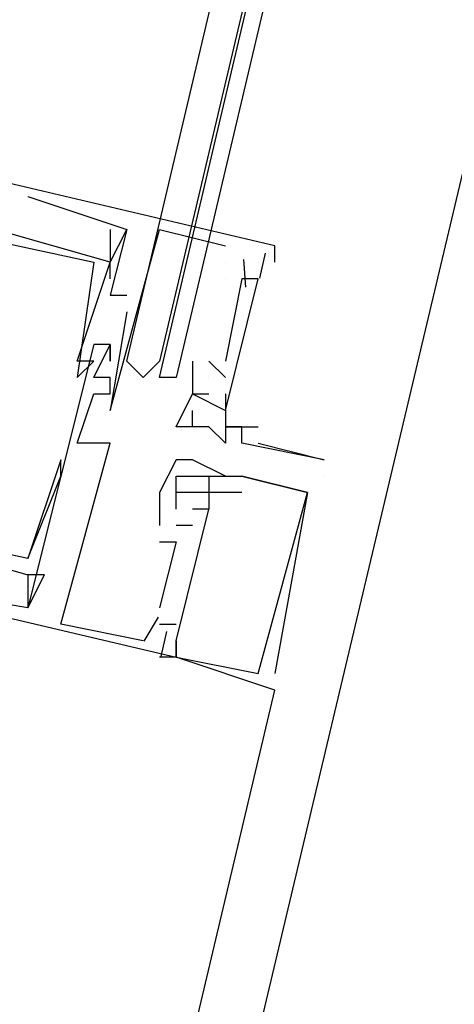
# Model space of a CAD drawing. Header units: feet. Extents: x -79 to 198, y -22 to 181.
# Tile 42 of 256: x 88.9 to 89.252, y 22.696 to 23.494. Entities that reach past the tile are written whole.
import ezdxf

# ---------------------------------------------------------------- set-up
doc = ezdxf.new("R2010")
doc.units = ezdxf.units.FT
doc.layers.add('A-LINEA', color=7, linetype='CONTINUOUS')

msp = doc.modelspace()

# ---------------------------------------------------------------- linework, layer by layer
at = {"layer": 'A-LINEA'}
for p, q in [((87.16, 14.5111), (90.12, 27.0044)), ((88.9067, 23.3511), (88.9067, 23.3511)), ((88.9067, 23.3511), (88.9067, 23.3511)), ((88.9067, 23.3511), (88.9067, 23.3511)), ((88.9733, 23.3244), (88.9733, 23.3244)), ((88.9733, 23.3244), (88.9733, 23.3244)), ((88.9733, 23.3244), (88.9733, 23.3244)), ((88.9733, 23.3244), (88.9733, 23.3244)), ((88.9733, 23.3244), (88.9733, 23.3244)), ((88.9733, 23.3244), (88.9733, 23.3244)), ((88.9867, 23.3244), (88.9867, 23.3244)), ((88.9867, 23.3244), (88.9867, 23.3244)), ((88.9867, 23.3244), (88.9867, 23.3244)), ((88.9867, 23.3244), (88.9867, 23.3244)), ((88.9867, 23.3244), (88.9867, 23.3244)), ((88.9867, 23.3244), (88.9867, 23.3244)), ((89.0133, 23.3244), (89.0133, 23.3244)), ((89.0133, 23.3244), (89.0133, 23.3244)), ((89.0133, 23.3244), (89.0133, 23.3244)), ((89.0667, 23.3111), (89.0667, 23.3111)), ((89.0667, 23.3111), (89.0667, 23.3111)), ((89.0667, 23.3111), (89.0667, 23.3111)), ((89.0933, 23.3111), (89.0933, 23.3111)), ((89.0933, 23.3111), (89.0933, 23.3111)), ((89.0933, 23.3111), (89.0933, 23.3111)), ((89.0933, 23.3111), (89.0933, 23.3111)), ((89.0933, 23.3111), (89.0933, 23.3111)), ((89.0933, 23.3111), (89.0933, 23.3111)), ((89.1067, 23.3111), (89.1067, 23.3111)), ((89.1067, 23.3111), (89.1067, 23.3111)), ((89.1067, 23.3111), (89.1067, 23.3111)), ((89.0813, 23.3002), (89.0829, 23.2776)), ((89.0813, 23.3002), (89.0829, 23.2776)), ((89.0813, 23.3002), (89.0829, 23.2776)), ((89.099, 23.3051), (89.0943, 23.285)), ((89.099, 23.3051), (89.0943, 23.285)), ((89.099, 23.3051), (89.0943, 23.285)), ((88.96, 23.2978), (88.96, 23.2978)), ((88.96, 23.2978), (88.96, 23.2978)), ((88.96, 23.2978), (88.96, 23.2978)), ((88.9733, 23.2978), (88.9733, 23.2978)), ((88.9733, 23.2978), (88.9733, 23.2978)), ((88.9733, 23.2978), (88.9733, 23.2978)), ((88.9733, 23.2978), (88.9733, 23.2978)), ((88.9733, 23.2978), (88.9733, 23.2978)), ((88.9733, 23.2978), (88.9733, 23.2978)), ((88.9733, 23.2978), (88.9733, 23.2978)), ((88.9733, 23.2978), (88.9733, 23.2978)), ((88.9733, 23.2978), (88.9733, 23.2978)), ((89.0667, 23.2978), (89.0667, 23.2978)), ((89.0667, 23.2978), (89.0667, 23.2978)), ((89.0667, 23.2978), (89.0667, 23.2978)), ((89.0667, 23.2978), (89.0667, 23.2978)), ((89.0667, 23.2978), (89.0667, 23.2978)), ((89.0667, 23.2978), (89.0667, 23.2978)), ((89.0933, 23.2978), (89.0933, 23.2978)), ((89.0933, 23.2978), (89.0933, 23.2978)), ((89.0933, 23.2978), (89.0933, 23.2978)), ((89.0933, 23.2978), (89.0933, 23.2978)), ((89.0933, 23.2978), (89.0933, 23.2978)), ((89.0933, 23.2978), (89.0933, 23.2978)), ((89.0933, 23.2978), (89.0933, 23.2978)), ((89.0933, 23.2978), (89.0933, 23.2978)), ((89.0933, 23.2978), (89.0933, 23.2978)), ((89.1067, 23.2978), (89.1067, 23.2978)), ((89.1067, 23.2978), (89.1067, 23.2978)), ((89.1067, 23.2978), (89.1067, 23.2978)), ((88.9733, 23.2844), (88.9733, 23.2844)), ((88.9733, 23.2844), (88.9733, 23.2844)), ((88.9733, 23.2844), (88.9733, 23.2844)), ((89.0667, 23.2844), (89.0667, 23.2844)), ((89.08, 23.2844), (89.0667, 23.2178)), ((89.0667, 23.2844), (89.0667, 23.2844)), ((89.08, 23.2844), (89.0667, 23.2178)), ((89.0667, 23.2844), (89.0667, 23.2844)), ((89.08, 23.2844), (89.0667, 23.2178)), ((89.08, 23.2844), (89.08, 23.2844)), ((89.08, 23.2844), (89.08, 23.2844)), ((89.08, 23.2844), (89.08, 23.2844)), ((89.08, 23.2844), (89.08, 23.2844)), ((89.08, 23.2844), (89.08, 23.2844)), ((89.08, 23.2844), (89.08, 23.2844)), ((89.0933, 23.2844), (89.0933, 23.2844)), ((89.0933, 23.2844), (89.0933, 23.2844)), ((89.0933, 23.2844), (89.0933, 23.2844)), ((89.0933, 23.2844), (89.0933, 23.2844)), ((89.0933, 23.2844), (89.0933, 23.2844)), ((89.0933, 23.2844), (89.0933, 23.2844)), ((88.9733, 23.2711), (88.9733, 23.2711)), ((88.9733, 23.2711), (88.9733, 23.2711)), ((88.9733, 23.2711), (88.9733, 23.2711)), ((88.9867, 23.2711), (88.9867, 23.2711)), ((88.9867, 23.2711), (88.9867, 23.2711)), ((88.9867, 23.2711), (88.9867, 23.2711)), ((88.9867, 23.2578), (88.9867, 23.2578)), ((88.9867, 23.2578), (88.9867, 23.2578)), ((88.9867, 23.2578), (88.9867, 23.2578)), ((88.96, 23.2311), (88.96, 23.2311)), ((88.96, 23.2311), (88.96, 23.2311)), ((88.96, 23.2311), (88.96, 23.2311)), ((88.9733, 23.2311), (88.9733, 23.2311)), ((88.9733, 23.2311), (88.9733, 23.2311)), ((88.9733, 23.2311), (88.9733, 23.2311)), ((88.9733, 23.2311), (88.9733, 23.2311)), ((88.9733, 23.2311), (88.9733, 23.2311)), ((88.9733, 23.2311), (88.9733, 23.2311)), ((88.9467, 23.2178), (88.9467, 23.2178)), ((88.9467, 23.2178), (88.9467, 23.2178)), ((88.9467, 23.2178), (88.9467, 23.2178)), ((88.96, 23.2178), (88.96, 23.2178)), ((88.96, 23.2178), (88.96, 23.2178)), ((88.96, 23.2178), (88.96, 23.2178)), ((88.9733, 23.2178), (88.9733, 23.2178)), ((88.9733, 23.2178), (88.9733, 23.2178)), ((88.9733, 23.2178), (88.9733, 23.2178)), ((89.04, 23.2178), (89.04, 23.2178)), ((89.04, 23.2178), (89.04, 23.2178)), ((89.04, 23.2178), (89.04, 23.2178)), ((89.0533, 23.2178), (89.0533, 23.2178)), ((89.0533, 23.2178), (89.0667, 23.2044)), ((89.0533, 23.2178), (89.0533, 23.2178)), ((89.0533, 23.2178), (89.0533, 23.2178)), ((89.0533, 23.2178), (89.0533, 23.2178)), ((89.0533, 23.2178), (89.0667, 23.2044)), ((89.0533, 23.2178), (89.0533, 23.2178)), ((89.0533, 23.2178), (89.0533, 23.2178)), ((89.0533, 23.2178), (89.0533, 23.2178)), ((89.0533, 23.2178), (89.0667, 23.2044)), ((89.0533, 23.2178), (89.0533, 23.2178)), ((89.0533, 23.2178), (89.0533, 23.2178)), ((89.0667, 23.2178), (89.0667, 23.2178)), ((89.0667, 23.2178), (89.0667, 23.2178)), ((89.0667, 23.2178), (89.0667, 23.2178)), ((88.9467, 23.2044), (88.9467, 23.2044)), ((88.9467, 23.2044), (88.9467, 23.2044)), ((88.9467, 23.2044), (88.9467, 23.2044)), ((88.96, 23.2044), (88.96, 23.2044)), ((88.96, 23.2044), (88.96, 23.2044)), ((88.96, 23.2044), (88.96, 23.2044)), ((88.9733, 23.2044), (88.9733, 23.2044)), ((88.9733, 23.2044), (88.9733, 23.2044)), ((88.9733, 23.2044), (88.9733, 23.2044)), ((89.0533, 23.2044), (89.0533, 23.2044)), ((89.0533, 23.2044), (89.0533, 23.2044)), ((89.0533, 23.2044), (89.0533, 23.2044)), ((89.0533, 23.2044), (89.0533, 23.2044)), ((89.0533, 23.2044), (89.0533, 23.2044)), ((89.0533, 23.2044), (89.0533, 23.2044)), ((89.0667, 23.2044), (89.0667, 23.2044)), ((89.0667, 23.2044), (89.0667, 23.2044)), ((89.0667, 23.2044), (89.0667, 23.2044)), ((88.96, 23.1911), (88.96, 23.1911)), ((88.96, 23.1911), (88.96, 23.1911)), ((88.96, 23.1911), (88.96, 23.1911)), ((88.9733, 23.1911), (88.9733, 23.1911)), ((88.9733, 23.1911), (88.9733, 23.1911)), ((88.9733, 23.1911), (88.9733, 23.1911)), ((89.04, 23.1911), (89.04, 23.1911)), ((89.04, 23.1911), (89.04, 23.1911)), ((89.04, 23.1911), (89.04, 23.1911)), ((89.04, 23.1911), (89.04, 23.1911)), ((89.04, 23.1911), (89.04, 23.1911)), ((89.0533, 23.1911), (89.0533, 23.1911)), ((89.0533, 23.1911), (89.0533, 23.1911)), ((89.0533, 23.1911), (89.0533, 23.1911)), ((89.0533, 23.1911), (89.0533, 23.1911)), ((89.0533, 23.1911), (89.0533, 23.1911)), ((89.0667, 23.1911), (89.0667, 23.1911)), ((89.0667, 23.1911), (89.0667, 23.1911)), ((89.0667, 23.1911), (89.0667, 23.1911)), ((89.0667, 23.1911), (89.0667, 23.1911)), ((89.0667, 23.1911), (89.0667, 23.1911)), ((89.0667, 23.1911), (89.0667, 23.1911)), ((89.0667, 23.1911), (89.0667, 23.1911)), ((88.9733, 23.1778), (88.9733, 23.1778)), ((88.9733, 23.1778), (88.9733, 23.1778)), ((88.9733, 23.1778), (88.9733, 23.1778)), ((89.04, 23.1778), (89.04, 23.1778)), ((89.0667, 23.1778), (89.0667, 23.1778)), ((89.0667, 23.1778), (89.0667, 23.1778)), ((89.0667, 23.1778), (89.0667, 23.1778)), ((89.0667, 23.1778), (89.0667, 23.1778)), ((89.0667, 23.1778), (89.0667, 23.1778)), ((89.0267, 23.1644), (89.0267, 23.1644)), ((89.04, 23.1644), (89.04, 23.1644)), ((89.04, 23.1644), (89.04, 23.1644)), ((89.0533, 23.1644), (89.0533, 23.1644)), ((89.0533, 23.1644), (89.0533, 23.1644)), ((89.0667, 23.1644), (89.0667, 23.1644)), ((89.0667, 23.1644), (89.0667, 23.1644)), ((89.0667, 23.1644), (89.0667, 23.1644)), ((89.08, 23.1644), (89.08, 23.1644)), ((89.0933, 23.1644), (89.0933, 23.1644)), ((89.0933, 23.1644), (89.0933, 23.1644)), ((88.9467, 23.1511), (88.9467, 23.1511)), ((88.9467, 23.1511), (88.9467, 23.1511)), ((88.9467, 23.1511), (88.9467, 23.1511)), ((88.96, 23.1511), (88.96, 23.1511)), ((88.96, 23.1511), (88.96, 23.1511)), ((88.96, 23.1511), (88.96, 23.1511)), ((88.9733, 23.1511), (88.9733, 23.1511)), ((88.9733, 23.1511), (88.9733, 23.1511)), ((88.9733, 23.1511), (88.9733, 23.1511)), ((89.0667, 23.1511), (89.0667, 23.1511)), ((89.08, 23.1511), (89.08, 23.1511)), ((89.0933, 23.1511), (89.0933, 23.1511)), ((88.9333, 23.1378), (88.9333, 23.1378)), ((88.9333, 23.1378), (88.9333, 23.1378)), ((88.9333, 23.1378), (88.9333, 23.1378)), ((89.0267, 23.1378), (89.0267, 23.1378)), ((89.0267, 23.1378), (89.0267, 23.1378)), ((89.0267, 23.1378), (89.0267, 23.1378)), ((89.04, 23.1378), (89.04, 23.1378)), ((89.04, 23.1378), (89.04, 23.1378)), ((89.04, 23.1378), (89.04, 23.1378)), ((89.1467, 23.1378), (89.1467, 23.1378)), ((88.9333, 23.1244), (88.9333, 23.1244)), ((88.9333, 23.1244), (88.9333, 23.1244)), ((88.9333, 23.1244), (88.9333, 23.1244)), ((89.0267, 23.1244), (89.0267, 23.1244)), ((89.0267, 23.1244), (89.0267, 23.1244)), ((89.0267, 23.1244), (89.0267, 23.1244)), ((89.0533, 23.1244), (89.0533, 23.1244)), ((89.0533, 23.1244), (89.0533, 23.1244)), ((89.0533, 23.1244), (89.0533, 23.1244)), ((89.0533, 23.1244), (89.0533, 23.1244)), ((89.0533, 23.1244), (89.0533, 23.1244)), ((89.0533, 23.1244), (89.0533, 23.1244)), ((89.0667, 23.1244), (89.0667, 23.1244)), ((89.0667, 23.1244), (89.0667, 23.1244)), ((89.0667, 23.1244), (89.0667, 23.1244)), ((89.0667, 23.1244), (89.0667, 23.1244)), ((89.0667, 23.1244), (89.0667, 23.1244)), ((89.0667, 23.1244), (89.0667, 23.1244)), ((89.0667, 23.1244), (89.0667, 23.1244)), ((89.0667, 23.1244), (89.0667, 23.1244)), ((89.0667, 23.1244), (89.0667, 23.1244)), ((89.08, 23.1244), (89.08, 23.1244)), ((89.08, 23.1244), (89.08, 23.1244)), ((89.08, 23.1244), (89.08, 23.1244)), ((89.08, 23.1244), (89.08, 23.1244)), ((89.08, 23.1244), (89.08, 23.1244)), ((89.08, 23.1244), (89.08, 23.1244)), ((89.08, 23.1244), (89.08, 23.1244)), ((89.08, 23.1244), (89.08, 23.1244)), ((89.08, 23.1244), (89.08, 23.1244)), ((89.1467, 23.1244), (89.1467, 23.1244)), ((89.0133, 23.1111), (89.0133, 23.0844)), ((89.0133, 23.1111), (89.0133, 23.1111)), ((89.0133, 23.1111), (89.0133, 23.1111)), ((89.0133, 23.1111), (89.0133, 23.0844)), ((89.0133, 23.1111), (89.0133, 23.1111)), ((89.0133, 23.1111), (89.0133, 23.1111)), ((89.0133, 23.1111), (89.0133, 23.0844)), ((89.0133, 23.1111), (89.0133, 23.1111)), ((89.0133, 23.1111), (89.0133, 23.1111)), ((89.0267, 23.0978), (89.0267, 23.1111)), ((89.0267, 23.1111), (89.0267, 23.1111)), ((89.0267, 23.1111), (89.0267, 23.1111)), ((89.0267, 23.1111), (89.0267, 23.1111)), ((89.0267, 23.0978), (89.0267, 23.1111)), ((89.0267, 23.1111), (89.0267, 23.1111)), ((89.0267, 23.1111), (89.0267, 23.1111)), ((89.0267, 23.1111), (89.0267, 23.1111)), ((89.0267, 23.0978), (89.0267, 23.1111)), ((89.0267, 23.1111), (89.0267, 23.1111)), ((89.0267, 23.1111), (89.0267, 23.1111)), ((89.0267, 23.1111), (89.0267, 23.1111)), ((89.04, 23.1111), (89.04, 23.1111)), ((89.04, 23.1111), (89.04, 23.1111)), ((89.04, 23.1111), (89.04, 23.1111)), ((89.0533, 23.1111), (89.0533, 23.1111)), ((89.0533, 23.1111), (89.0533, 23.1111)), ((89.0533, 23.1111), (89.0533, 23.1111)), ((89.08, 23.1111), (89.08, 23.1111)), ((89.08, 23.1111), (89.08, 23.1111)), ((89.08, 23.1111), (89.08, 23.1111)), ((89.1333, 23.1111), (89.1333, 23.1111)), ((89.1333, 23.1111), (89.1333, 23.1111)), ((89.1333, 23.1111), (89.1333, 23.1111)), ((89.1333, 23.1111), (89.1333, 23.1111)), ((89.1333, 23.1111), (89.1333, 23.1111)), ((89.1333, 23.1111), (89.1333, 23.1111)), ((89.0267, 23.0978), (89.0267, 23.0978)), ((89.0267, 23.0978), (89.0267, 23.0978)), ((89.0267, 23.0978), (89.0267, 23.0978)), ((89.04, 23.0978), (89.04, 23.0978)), ((89.04, 23.0978), (89.04, 23.0978)), ((89.04, 23.0978), (89.04, 23.0978)), ((89.04, 23.0978), (89.04, 23.0978)), ((89.04, 23.0978), (89.04, 23.0978)), ((89.04, 23.0978), (89.04, 23.0978)), ((89.0533, 23.0978), (89.0533, 23.0978)), ((89.0533, 23.0978), (89.0533, 23.0978)), ((89.0533, 23.0978), (89.0533, 23.0978)), ((89.0533, 23.0978), (89.0533, 23.0978)), ((89.0533, 23.0978), (89.0533, 23.0978)), ((89.0533, 23.0978), (89.0533, 23.0978)), ((89.0133, 23.0844), (89.0133, 23.0844)), ((89.0133, 23.0844), (89.0133, 23.0844)), ((89.0133, 23.0844), (89.0133, 23.0844)), ((89.04, 23.0844), (89.0267, 23.0844)), ((89.0267, 23.0844), (89.0267, 23.0844)), ((89.04, 23.0844), (89.0267, 23.0844)), ((89.0267, 23.0844), (89.0267, 23.0844)), ((89.04, 23.0844), (89.0267, 23.0844)), ((89.0267, 23.0844), (89.0267, 23.0844)), ((89.04, 23.0844), (89.04, 23.0844)), ((89.04, 23.0844), (89.04, 23.0844)), ((89.04, 23.0844), (89.04, 23.0844)), ((89.0133, 23.0711), (89.0133, 23.0711)), ((89.0133, 23.0711), (89.0133, 23.0711)), ((89.0133, 23.0711), (89.0133, 23.0711)), ((89.0267, 23.0711), (89.0267, 23.0711)), ((89.0267, 23.0711), (89.0267, 23.0711)), ((89.0267, 23.0711), (89.0267, 23.0711)), ((88.9067, 23.0578), (88.9067, 23.0578)), ((88.9067, 23.0578), (88.9067, 23.0578)), ((88.9067, 23.0578), (88.9067, 23.0578)), ((88.9067, 23.0578), (88.9067, 23.0578)), ((88.9067, 23.0578), (88.9067, 23.0578)), ((88.9067, 23.0578), (88.9067, 23.0578)), ((88.9067, 23.0444), (88.9067, 23.0444)), ((88.9067, 23.0444), (88.9067, 23.0444)), ((88.9067, 23.0444), (88.9067, 23.0444)), ((88.9067, 23.0444), (88.9067, 23.0444)), ((88.9067, 23.0444), (88.9067, 23.0444)), ((88.9067, 23.0444), (88.9067, 23.0444)), ((88.92, 23.0444), (88.92, 23.0444)), ((88.92, 23.0444), (88.92, 23.0444)), ((88.92, 23.0444), (88.92, 23.0444)), ((88.9067, 23.0178), (88.9067, 23.0178)), ((88.9067, 23.0178), (88.9067, 23.0178)), ((88.9067, 23.0178), (88.9067, 23.0178)), ((88.9067, 23.0178), (88.9067, 23.0178)), ((88.9067, 23.0178), (88.9067, 23.0178)), ((88.9067, 23.0178), (88.9067, 23.0178)), ((89.0133, 23.0178), (89.0133, 23.0178)), ((89.0133, 23.0178), (89.0133, 23.0178)), ((89.0133, 23.0178), (89.0133, 23.0178)), ((88.9333, 23.0044), (88.9333, 23.0044)), ((88.9333, 23.0044), (88.9333, 23.0044)), ((88.9333, 23.0044), (88.9333, 23.0044)), ((89.0121, 23.0102), (89.0006, 22.9906)), ((89.0121, 23.0102), (89.0006, 22.9906)), ((89.0121, 23.0102), (89.0006, 22.9906)), ((89.0133, 23.0044), (89.0267, 23.0044)), ((89.0133, 23.0044), (89.0133, 23.0044)), ((89.0133, 23.0044), (89.0133, 23.0044)), ((89.0133, 23.0044), (89.0267, 23.0044)), ((89.0133, 23.0044), (89.0133, 23.0044)), ((89.0133, 23.0044), (89.0133, 23.0044)), ((89.0133, 23.0044), (89.0267, 23.0044)), ((89.0133, 23.0044), (89.0133, 23.0044)), ((89.0133, 23.0044), (89.0133, 23.0044)), ((89.0267, 23.0044), (89.0267, 23.0044)), ((89.0267, 23.0044), (89.0267, 23.0044)), ((89.0267, 23.0044), (89.0267, 23.0044)), ((89.019, 22.9984), (89.0143, 22.9784)), ((89.019, 22.9984), (89.0143, 22.9784)), ((89.019, 22.9984), (89.0143, 22.9784)), ((89, 22.9911), (89, 22.9911)), ((89, 22.9911), (89, 22.9911)), ((89, 22.9911), (89, 22.9911)), ((89.0267, 22.9911), (89.0267, 22.9911)), ((89.0267, 22.9911), (89.0267, 22.9911)), ((89.0267, 22.9911), (89.0267, 22.9911)), ((89.0267, 22.9911), (89.0267, 22.9911)), ((89.0267, 22.9911), (89.0267, 22.9911)), ((89.0267, 22.9911), (89.0267, 22.9911)), ((89.0267, 22.9911), (89.0267, 22.9911)), ((89.0267, 22.9911), (89.0267, 22.9911)), ((89.0267, 22.9911), (89.0267, 22.9911)), ((89.0267, 22.9911), (89.0267, 22.9911)), ((89.0267, 22.9911), (89.0267, 22.9911)), ((89.0267, 22.9911), (89.0267, 22.9911)), ((89.0267, 22.9778), (89.0133, 22.9778)), ((89.0133, 22.9778), (89.0133, 22.9778)), ((89.0267, 22.9778), (89.0133, 22.9778)), ((89.0133, 22.9778), (89.0133, 22.9778)), ((89.0267, 22.9778), (89.0133, 22.9778)), ((89.0133, 22.9778), (89.0133, 22.9778)), ((89.0267, 22.9778), (89.0267, 22.9778)), ((89.0267, 22.9778), (89.0267, 22.9778)), ((89.0267, 22.9778), (89.0267, 22.9778)), ((89.0267, 22.9778), (89.0267, 22.9778)), ((89.0267, 22.9778), (89.0267, 22.9778)), ((89.0267, 22.9778), (89.0267, 22.9778)), ((89.0267, 22.9778), (89.0267, 22.9778)), ((89.0267, 22.9778), (89.0267, 22.9778)), ((89.0267, 22.9778), (89.0267, 22.9778)), ((89.0267, 22.9778), (89.0267, 22.9778)), ((89.0267, 22.9778), (89.0267, 22.9778)), ((89.0267, 22.9778), (89.0267, 22.9778)), ((89.0933, 22.9644), (89.0933, 22.9644)), ((89.0933, 22.9644), (89.0933, 22.9644)), ((89.0933, 22.9644), (89.0933, 22.9644)), ((89.1067, 22.9644), (89.1067, 22.9644)), ((89.1067, 22.9644), (89.1067, 22.9644)), ((89.1067, 22.9644), (89.1067, 22.9644)), ((87.3867, 15.6711), (89.1067, 22.9511)), ((89.1067, 22.9511), (89.1067, 22.9511)), ((89.1067, 22.9511), (89.1067, 22.9511)), ((89.1067, 22.9511), (89.1067, 22.9511))]:
    msp.add_line(p, q, dxfattribs=at)
for points in [[(67.2267, 7.6444), (67.2667, 7.8178), (67.76, 9.9244), (68.1067, 9.9378), (69.9867, 17.8978), (72.5733, 17.2844), (72.7333, 17.9244), (80.72, 16.0444), (83.12, 15.4711), (87.16, 14.5111), (90.12, 27.0044), (94.6533, 25.9244), (94.8133, 26.5778), (97.52, 25.9378), (103.5333, 24.5111), (107.3733, 40.7511), (107.64, 40.6978), (108.9733, 40.3778), (112.68, 39.4978), (119.16, 37.9644), (119.2267, 38.2978), (125.3067, 36.8578)], [(89.8667, 26.8844), (89.88, 26.8844), (89.0133, 23.2178), (89, 23.2044), (88.9867, 23.2178), (89.8533, 26.8844), (89.8667, 26.8844)], [(89.8933, 26.8711), (89.0267, 23.2044), (89.0133, 23.2044), (89.88, 26.8844), (89.8933, 26.8844), (89.8933, 26.8711)], [(89.1067, 23.2978), (89.1067, 23.3111), (88.4267, 23.4711), (88.3867, 23.3111), (88.4, 23.3111)], [(89.1067, 23.2978), (89.1067, 23.3111), (88.4267, 23.4711), (88.3867, 23.3111), (88.4, 23.3111)], [(89.1067, 23.2978), (89.1067, 23.3111), (88.4267, 23.4711), (88.3867, 23.3111), (88.4, 23.3111)], [(88.44, 23.4311), (88.4667, 23.4311), (88.44, 23.3378), (88.44, 23.3244), (88.4667, 23.4044), (88.96, 23.2978), (88.9467, 23.2044), (88.9467, 23.2044), (88.96, 23.2178), (88.9467, 23.2178), (88.9733, 23.2978)], [(88.44, 23.4311), (88.4667, 23.4311), (88.44, 23.3378), (88.44, 23.3244), (88.4667, 23.4044), (88.96, 23.2978), (88.9467, 23.2044), (88.9467, 23.2044), (88.96, 23.2178), (88.9467, 23.2178), (88.9733, 23.2978)], [(88.44, 23.4311), (88.4667, 23.4311), (88.44, 23.3378), (88.44, 23.3244), (88.4667, 23.4044), (88.96, 23.2978), (88.9467, 23.2044), (88.9467, 23.2044), (88.96, 23.2178), (88.9467, 23.2178), (88.9733, 23.2978)], [(88.44, 23.3644), (88.4267, 23.3644), (88.4, 23.2844), (88.3867, 23.2844), (88.3467, 23.1378), (89.0267, 22.9778)], [(88.44, 23.3644), (88.4267, 23.3644), (88.4, 23.2844), (88.3867, 23.2844), (88.3467, 23.1378), (89.0267, 22.9778)], [(88.44, 23.3644), (88.4267, 23.3644), (88.4, 23.2844), (88.3867, 23.2844), (88.3467, 23.1378), (89.0267, 22.9778)], [(88.9067, 23.3511), (88.9867, 23.3244), (88.9733, 23.2711), (88.9867, 23.2711)], [(88.9067, 23.3511), (88.9867, 23.3244), (88.9733, 23.2711), (88.9867, 23.2711)], [(88.9067, 23.3511), (88.9867, 23.3244), (88.9733, 23.2711), (88.9867, 23.2711)], [(88.9733, 23.3244), (88.9733, 23.2978), (88.88, 23.3244), (88.88, 23.3378), (88.8933, 23.3378)], [(88.9733, 23.3244), (88.9733, 23.2978), (88.88, 23.3244), (88.88, 23.3378), (88.8933, 23.3378)], [(88.9733, 23.3244), (88.9733, 23.2978), (88.88, 23.3244), (88.88, 23.3378), (88.8933, 23.3378)], [(88.9867, 23.2578), (88.9733, 23.1778), (89.0133, 23.3244), (89.0667, 23.3111)], [(88.9733, 23.2844), (88.9733, 23.2978), (88.9867, 23.3244)], [(88.9867, 23.2578), (88.9733, 23.1778), (89.0133, 23.3244), (89.0667, 23.3111)], [(88.9733, 23.2844), (88.9733, 23.2978), (88.9867, 23.3244)], [(88.9867, 23.2578), (88.9733, 23.1778), (89.0133, 23.3244), (89.0667, 23.3111)], [(88.9733, 23.2844), (88.9733, 23.2978), (88.9867, 23.3244)], [(89.0667, 23.1778), (89.0933, 23.2844), (89.08, 23.2844)], [(89.0667, 23.1778), (89.0933, 23.2844), (89.08, 23.2844)], [(89.0667, 23.1778), (89.0933, 23.2844), (89.08, 23.2844)], [(88.9067, 23.0578), (88.9333, 23.1244), (88.9333, 23.1378), (88.9333, 23.1378), (88.9067, 23.0578), (88.4133, 23.1644), (88.4267, 23.2578), (88.4133, 23.2444)], [(88.9067, 23.0578), (88.9333, 23.1244), (88.9333, 23.1378), (88.9333, 23.1378), (88.9067, 23.0578), (88.4133, 23.1644), (88.4267, 23.2578), (88.4133, 23.2444)], [(88.9067, 23.0578), (88.9333, 23.1244), (88.9333, 23.1378), (88.9333, 23.1378), (88.9067, 23.0578), (88.4133, 23.1644), (88.4267, 23.2578), (88.4133, 23.2444)], [(89, 22.9911), (88.9333, 23.0044), (88.9733, 23.1511), (88.96, 23.1511), (88.9467, 23.1511), (88.96, 23.1911), (88.9733, 23.1911), (88.9733, 23.2044), (88.96, 23.2044), (88.9733, 23.2311), (88.9733, 23.2178), (88.9733, 23.2311), (88.96, 23.2311), (88.9067, 23.0178), (88.8267, 23.0311), (88.8267, 23.0578), (88.8133, 23.0578), (88.8267, 23.0578), (88.8133, 23.0311), (88.3733, 23.1378), (88.3733, 23.1644)], [(89, 22.9911), (88.9333, 23.0044), (88.9733, 23.1511), (88.96, 23.1511), (88.9467, 23.1511), (88.96, 23.1911), (88.9733, 23.1911), (88.9733, 23.2044), (88.96, 23.2044), (88.9733, 23.2311), (88.9733, 23.2178), (88.9733, 23.2311), (88.96, 23.2311), (88.9067, 23.0178), (88.8267, 23.0311), (88.8267, 23.0578), (88.8133, 23.0578), (88.8267, 23.0578), (88.8133, 23.0311), (88.3733, 23.1378), (88.3733, 23.1644)], [(89, 22.9911), (88.9333, 23.0044), (88.9733, 23.1511), (88.96, 23.1511), (88.9467, 23.1511), (88.96, 23.1911), (88.9733, 23.1911), (88.9733, 23.2044), (88.96, 23.2044), (88.9733, 23.2311), (88.9733, 23.2178), (88.9733, 23.2311), (88.96, 23.2311), (88.9067, 23.0178), (88.8267, 23.0311), (88.8267, 23.0578), (88.8133, 23.0578), (88.8267, 23.0578), (88.8133, 23.0311), (88.3733, 23.1378), (88.3733, 23.1644)], [(89.04, 23.2178), (89.04, 23.1911), (89.0533, 23.1911)], [(89.04, 23.2178), (89.04, 23.1911), (89.0533, 23.1911)], [(89.04, 23.2178), (89.04, 23.1911), (89.0533, 23.1911)], [(89.0933, 23.1511), (89.1467, 23.1378), (89.1467, 23.1378), (89.08, 23.1511), (89.08, 23.1644), (89.0667, 23.1644), (89.0667, 23.1511), (89.0533, 23.1644), (89.04, 23.1644), (89.0267, 23.1644), (89.04, 23.1911), (89.04, 23.1911), (89.04, 23.1911), (89.04, 23.1911), (89.04, 23.1911)], [(89.04, 23.1911), (89.0667, 23.1778), (89.0667, 23.1644)], [(89.0667, 23.1911), (89.0667, 23.1911), (89.0667, 23.1911), (89.0667, 23.1778), (89.0667, 23.1644), (89.0667, 23.1644), (89.0933, 23.1644)], [(89.0533, 23.1644), (89.04, 23.1644), (89.04, 23.1778)], [(89.0933, 23.1644), (89.0933, 23.1644), (89.0933, 23.1644), (89.0933, 23.1644)], [(89.0667, 23.1244), (89.04, 23.1378), (89.0267, 23.1378), (89.0133, 23.1111)], [(89.0667, 23.1244), (89.04, 23.1378), (89.0267, 23.1378), (89.0133, 23.1111)], [(89.0667, 23.1244), (89.04, 23.1378), (89.0267, 23.1378), (89.0133, 23.1111)], [(89.08, 23.1111), (89.08, 23.1111), (89.08, 23.1111), (89.08, 23.1111), (89.0533, 23.1111), (89.0533, 23.1111), (89.0267, 23.1111), (89.0267, 23.1244), (89.0533, 23.1244), (89.0533, 23.1111)], [(89.1067, 22.9511), (89.0267, 22.9778), (89.0267, 22.9911), (89.0267, 22.9778), (89.0933, 22.9644), (89.0933, 22.9644), (89.1333, 23.1111), (89.1333, 23.1111), (89.08, 23.1244)], [(89.08, 23.1111), (89.08, 23.1111), (89.08, 23.1111), (89.08, 23.1111), (89.0533, 23.1111), (89.0533, 23.1111), (89.0267, 23.1111), (89.0267, 23.1244), (89.0533, 23.1244), (89.0533, 23.1111)], [(89.1067, 22.9511), (89.0267, 22.9778), (89.0267, 22.9911), (89.0267, 22.9778), (89.0933, 22.9644), (89.0933, 22.9644), (89.1333, 23.1111), (89.1333, 23.1111), (89.08, 23.1244)], [(89.08, 23.1111), (89.08, 23.1111), (89.08, 23.1111), (89.08, 23.1111), (89.0533, 23.1111), (89.0533, 23.1111), (89.0267, 23.1111), (89.0267, 23.1244), (89.0533, 23.1244), (89.0533, 23.1111)], [(89.1067, 22.9511), (89.0267, 22.9778), (89.0267, 22.9911), (89.0267, 22.9778), (89.0933, 22.9644), (89.0933, 22.9644), (89.1333, 23.1111), (89.1333, 23.1111), (89.08, 23.1244)], [(89.0533, 23.1244), (89.0667, 23.1244), (89.08, 23.1244), (89.1333, 23.1111), (89.1067, 22.9644), (89.1067, 22.9644)], [(89.0533, 23.1244), (89.0667, 23.1244), (89.08, 23.1244), (89.1333, 23.1111), (89.1067, 22.9644), (89.1067, 22.9644)], [(89.0533, 23.1244), (89.0667, 23.1244), (89.08, 23.1244), (89.1333, 23.1111), (89.1067, 22.9644), (89.1067, 22.9644)], [(89.04, 23.1111), (89.0267, 23.1111), (89.0267, 23.1111), (89.0267, 23.1111), (89.0267, 23.1111), (89.0267, 23.1111)], [(89.04, 23.1111), (89.0267, 23.1111), (89.0267, 23.1111), (89.0267, 23.1111), (89.0267, 23.1111), (89.0267, 23.1111)], [(89.04, 23.1111), (89.0267, 23.1111), (89.0267, 23.1111), (89.0267, 23.1111), (89.0267, 23.1111), (89.0267, 23.1111)], [(89.0533, 23.1111), (89.0533, 23.0978), (89.04, 23.0978), (89.04, 23.0978), (89.04, 23.0978)], [(89.0533, 23.1111), (89.0533, 23.0978), (89.04, 23.0978), (89.04, 23.0978), (89.04, 23.0978)], [(89.0533, 23.1111), (89.0533, 23.0978), (89.04, 23.0978), (89.04, 23.0978), (89.04, 23.0978)], [(89.0267, 22.9911), (89.0533, 23.0978), (89.04, 23.0978)], [(89.0267, 22.9911), (89.0533, 23.0978), (89.04, 23.0978)], [(89.0267, 22.9911), (89.0533, 23.0978), (89.04, 23.0978)], [(88.8133, 23.0578), (88.8133, 23.0711), (88.9067, 23.0444)], [(88.8133, 23.0578), (88.8133, 23.0711), (88.9067, 23.0444)], [(88.8133, 23.0578), (88.8133, 23.0711), (88.9067, 23.0444)], [(89.0133, 23.0711), (89.0267, 23.0711), (89.0133, 23.0178)], [(89.0133, 23.0711), (89.0267, 23.0711), (89.0133, 23.0178)], [(89.0133, 23.0711), (89.0267, 23.0711), (89.0133, 23.0178)], [(88.9067, 23.0444), (88.9067, 23.0178), (88.92, 23.0444), (88.9067, 23.0444)], [(88.9067, 23.0444), (88.9067, 23.0178), (88.92, 23.0444), (88.9067, 23.0444)], [(88.9067, 23.0444), (88.9067, 23.0178), (88.92, 23.0444), (88.9067, 23.0444)]]:
    msp.add_lwpolyline(points, dxfattribs=at)

doc.saveas('drawing.dxf')
